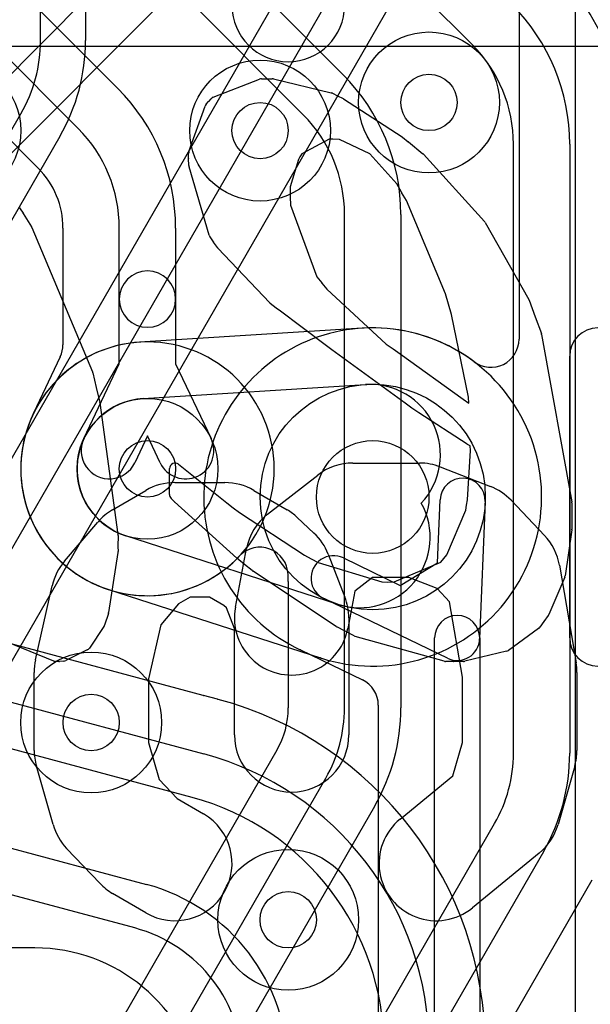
# Model space of a CAD drawing. Extents: x -0.9 to 20.9, y 0 to 28.
# Tile 31 of 44: x 14.8 to 15.8, y 11.9 to 13.6. Entities that reach past the tile are written whole.
import ezdxf

# ---------------------------------------------------------------- set-up
doc = ezdxf.new("R2010")
doc.units = 0
for name, color, linetype in [('2-3-via', 1, 'CONTINUOUS'), ('3-4-bvh', 1, 'CONTINUOUS'), ('4-5-via', 1, 'CONTINUOUS'), ('4-6-via', 1, 'CONTINUOUS'), ('L1', 3, 'CONTINUOUS'), ('L2', 3, 'CONTINUOUS'), ('L3', 3, 'CONTINUOUS'), ('L4', 3, 'CONTINUOUS'), ('L5', 7, 'CONTINUOUS'), ('L6', 7, 'CONTINUOUS'), ('PartsSilk-A', 221, 'CONTINUOUS'), ('PartsSilk-B', 221, 'CONTINUOUS'), ('Silk-A', 140, 'CONTINUOUS'), ('Silk-B', 140, 'CONTINUOUS')]:
    doc.layers.add(name, color=color, linetype=linetype)

msp = doc.modelspace()

# ---------------------------------------------------------------- linework, layer by layer
at = {"layer": '2-3-via'}
for centre in [(15.55, 13.45), (14.95, 12.35), (15.3, 12)]:
    msp.add_circle(centre, 0.05, dxfattribs=at)
at = {"layer": '3-4-bvh'}
msp.add_circle((15.45, 12.75), 0.1, dxfattribs=at)
at = {"layer": '4-5-via'}
msp.add_circle((15.25, 13.4), 0.05, dxfattribs=at)
at = {"layer": '4-6-via'}
msp.add_circle((15.05, 12.8), 0.05, dxfattribs=at)
at = {"layer": 'L1'}
for p, q in [((14.11218, 13.54996), (16.22996, 13.54996)), ((15.8, 12.49997), (15.8, 13.00003))]:
    msp.add_line(p, q, dxfattribs=at)
msp.add_circle((14.7, 13.4), 0.125, dxfattribs=at)
for centre, start, end in [((15.84997, 13.00003), 90, 180), ((15.84997, 12.49997), 180, -90)]:
    msp.add_arc(centre, 0.04997, start, end, dxfattribs=at)
at = {"layer": 'L2'}
for centre in [(15.55, 13.45), (14.7, 13.4), (14.95, 12.35), (15.3, 12)]:
    msp.add_circle(centre, 0.125, dxfattribs=at)
at = {"layer": 'L3'}
for p, q in [((15.81, 8.85647), (15.81, 15.36923)), ((14.86, 13.55982), (14.86, 14.21491)), ((14.94, 14.21491), (14.94, 13.55982)), ((14.30555, 11.94679), (15.37517, 13.79941)), ((15.44445, 13.75941), (14.37483, 11.90679)), ((14.60812, 12.11078), (15.52832, 13.70457)), ((15.70996, 13.67958), (15.70996, 13.03002)), ((14.2302, 12.3993), (14.82517, 13.42983)), ((14.89445, 13.38983), (14.29948, 12.3593)), ((15.56536, 12.63308), (15.5699, 12.74514)), ((15.64984, 12.7419), (15.63997, 12.49839)), ((15.39787, 12.64192), (15.49888, 12.5932)), ((15.49888, 12.5932), (15.56536, 12.63308)), ((15.58262, 12.46398), (15.36311, 12.56986)), ((15.56, 8.72948), (15.56, 12.5)), ((15.64, 12.5), (15.64, 8.72948)), ((15.32152, 12.47886), (15.4317, 12.4257)), ((15.45996, 12.38069), (15.45996, 11.35818)), ((14.84999, 11.95006), (14.65139, 11.95006))]:
    msp.add_line(p, q, dxfattribs=at)
for centre, radius in [((15.55, 13.45), 0.125), ((15.45, 12.75), 0.2), ((14.95, 12.35), 0.125), ((15.3, 12), 0.125)]:
    msp.add_circle(centre, radius, dxfattribs=at)
for centre, radius, start, end in [((14.6, 13.55982), 0.26, -29.99772, 0), ((14.6, 13.55982), 0.34, -29.99843, 0), ((15.45, 12.75), 0.30004, 53.13316, -115.41121), ((15.65999, 13.03002), 0.04997, -126.86531, 0), ((15.60987, 12.74352), 0.04, -2.32095, 177.67895), ((15.38049, 12.60589), 0.04, 64.24846, -115.7502), ((15.6, 12.5), 0.04, 0, 180), ((15.6, 12.50001), 0.04, -115.75154, -2.32095), ((15.29981, 12.43385), 0.04997, 64.25025, 64.59383), ((15.40999, 12.38069), 0.04997, 0, 64.25025), ((14.84999, 11.65001), 0.30005, 10.42047, 90)]:
    msp.add_arc(centre, radius, start, end, dxfattribs=at)
at = {"layer": 'L4'}
for p, q in [((14.50759, 13.05953), (16.43542, 14.98738)), ((15.38335, 14.07679), (14.40936, 13.1028)), ((15.43117, 13.04945), (15.03588, 13.0246)), ((15.04216, 12.92475), (15.43745, 12.9496)), ((15.1492, 12.3981), (13.4336, 12.85779)), ((13.4077, 12.76116), (15.1498, 12.29437)), ((15.1291, 12.2171), (13.387, 12.68389)), ((15.3887, 12.55963), (15.01169, 12.68102)), ((14.98105, 12.58578), (15.35728, 12.46464)), ((13.30594, 12.52959), (15.048, 12.06281)), ((15.0273, 11.98554), (13.28524, 12.45232)), ((15.17431, 12.39138), (15.14947, 12.39803))]:
    msp.add_line(p, q, dxfattribs=at)
for centre, radius in [((15.25, 13.4), 0.125), ((15.45, 12.75), 0.2), ((15.05, 12.8), 0.125)]:
    msp.add_circle(centre, radius, dxfattribs=at)
for centre, radius, start, end in [((15.44999, 12.75), 0.30005, -107.66319, 93.59623), ((15.05, 12.8), 0.22504, 93.5973, -107.84157), ((15.44529, 12.82485), 0.125, -43.24623, 93.59718), ((15.05, 12.8), 0.125, 93.59606, -107.84788), ((15.42701, 12.67861), 0.125, -107.84788, 28.99895), ((15.34273, 12.41683), 0.04997, 72.15967, 73.07344), ((15.42701, 12.67861), 0.22504, -107.8472, -107.6145), ((15.34379, 12.41649), 0.04997, 72.33746, 72.38812), ((15.16213, 12.44637), 0.04997, -104.99567, -104.67587), ((15.18794, 12.43945), 0.04997, -105.83041, -104.17806), ((15.01004, 11.77277), 0.64004, 0, 74.9995), ((15.01004, 11.77277), 0.54, 0, 74.99986), ((15.01004, 11.77277), 0.46, 0, 74.99974), ((14.96, 11.7344), 0.34, 0, 74.99954), ((14.96, 11.7344), 0.26, 0, 74.99846)]:
    msp.add_arc(centre, radius, start, end, dxfattribs=at)
at = {"layer": 'L5'}
for centre in [(15.25, 13.4), (15.05, 12.8)]:
    msp.add_circle(centre, 0.125, dxfattribs=at)
for start, end in [(90, -90), (-90, 90)]:
    msp.add_arc((15.05, 12.8), 0.22504, start, end, dxfattribs=at)
at = {"layer": 'L6'}
for p, q in [((13.67859, 15.21779), (15.39749, 13.49891)), ((15.32678, 13.4282), (13.60788, 15.14708)), ((13.65517, 14.81689), (14.99749, 13.47459)), ((14.92678, 13.40388), (13.58446, 14.74618)), ((13.51372, 14.67545), (14.85605, 13.33314)), ((15.62678, 13.55252), (14.51919, 14.66008)), ((15.7, 12.29565), (15.7, 13.37574)), ((15.8, 13.37574), (15.8, 12.29565)), ((15.4, 12.37605), (15.4, 13.25142)), ((15.5, 13.25142), (15.5, 12.37605)), ((14.89996, 13.2271), (14.89996, 13.02004)), ((15, 13.10104), (15, 13.2271)), ((15.1, 13.2271), (15.1, 13.10104)), ((15, 12.98624), (15, 13.10104)), ((15.1, 13.10104), (15.1, 12.98624)), ((14.89514, 12.99863), (14.84768, 12.89857)), ((14.93707, 12.85358), (15, 12.98624)), ((15.1, 12.98624), (15.16293, 12.85358)), ((15.05, 12.85834), (15.02741, 12.81072)), ((15.07259, 12.81072), (15.05, 12.85834)), ((15.29996, 12.6), (15.29996, 12.37605)), ((15.27965, 12.30067), (13.76025, 9.66903)), ((13.84689, 9.61901), (15.36651, 12.25105)), ((15.45311, 12.20105), (13.93349, 9.56901)), ((14.14689, 9.5386), (15.66651, 12.17065)), ((15.75311, 12.12065), (14.23349, 9.4886)), ((14.32035, 9.43898), (15.83975, 12.07063))]:
    msp.add_line(p, q, dxfattribs=at)
msp.add_circle((15.05, 12.8), 0.125, dxfattribs=at)
for centre, radius, start, end in [((15.44999, 13.37574), 0.45005, 0, 44.9991), ((15.45, 13.37574), 0.35, 0, 45), ((15.45, 13.37574), 0.25, 0, 45), ((15.15, 13.25142), 0.35, 0, 45), ((14.75, 13.2271), 0.35, 0, 45), ((15.15, 13.25142), 0.25, 0, 45), ((14.75, 13.2271), 0.25, 0, 45), ((14.75, 13.22711), 0.14996, -0.00382, 44.9946), ((15.05, 13.10104), 0.05, 0, 180), ((15.05, 13.10104), 0.05, 180, 0), ((14.84999, 13.02004), 0.04997, -25.37017, 0), ((15.04999, 12.80001), 0.22505, 154.3914, -43.39941), ((14.80253, 12.91998), 0.04997, -27.01627, -25.37017), ((14.98224, 12.83215), 0.05, 154.61894, -25.37858), ((15.11776, 12.83215), 0.05, -154.61894, 25.37858), ((15.24982, 12.61105), 0.04997, 1.75446, 136.60555), ((14.89995, 12.6003), 0.40001, -0.04297, 1.75922), ((15.14996, 12.37605), 0.15, -29.99029, 0), ((15.15, 12.37605), 0.25, -29.99958, 0), ((15.15, 12.37605), 0.35, -29.99991, 0), ((15.2366, 12.32605), 0.04997, -30.52135, -29.99234), ((15.45, 12.29565), 0.25, -29.99977, 0), ((15.45, 12.29565), 0.35, -29.99991, 0)]:
    msp.add_arc(centre, radius, start, end, dxfattribs=at)
at = {"layer": 'PartsSilk-A'}
for p, q in [((15.41469, 12.81027), (15.53325, 12.81027)), ((15.57008, 12.80336), (15.659, 12.76877)), ((15.26339, 12.71969), (15.3523, 12.78886)), ((15.09855, 12.77568), (15.18746, 12.77568)), ((14.98808, 12.72726), (15.04736, 12.76184)), ((15.23865, 12.76184), (15.29793, 12.72726)), ((15.69575, 12.74414), (15.75502, 12.68189)), ((14.90284, 12.63644), (14.96212, 12.70561)), ((15.31607, 12.71377), (15.34571, 12.6861)), ((15.20621, 12.55476), (15.22597, 12.65851)), ((15.37105, 12.64871), (15.40069, 12.57263)), ((15.78158, 12.629), (15.81122, 12.45609)), ((15.44956, 12.60707), (15.41842, 12.58284)), ((15.51418, 12.60707), (15.44956, 12.60707)), ((15.56422, 12.58761), (15.51418, 12.60707)), ((14.85124, 12.46127), (14.88088, 12.59268)), ((15.41842, 12.58284), (15.40583, 12.51674)), ((15.58653, 12.56417), (15.56422, 12.58761)), ((15.10526, 12.56037), (15.07355, 12.52337)), ((15.12602, 12.57248), (15.10526, 12.56037)), ((15.15999, 12.57248), (15.12602, 12.57248)), ((15.18572, 12.55747), (15.15999, 12.57248)), ((15.60948, 12.43027), (15.58653, 12.56417)), ((15.19012, 12.55337), (15.18572, 12.55747)), ((15.20442, 12.51666), (15.19012, 12.55337)), ((15.40762, 12.53575), (15.40762, 12.32825)), ((15.07355, 12.52337), (15.05195, 12.4276)), ((15.20442, 12.32825), (15.20442, 12.51666)), ((14.84875, 12.30058), (14.84875, 12.43892)), ((15.81268, 12.43892), (15.81268, 12.30058)), ((15.05195, 12.4276), (15.05195, 12.31481)), ((15.60948, 12.31481), (15.60948, 12.43027)), ((15.05195, 12.31481), (15.07081, 12.24879)), ((15.5925, 12.25537), (15.60948, 12.31481)), ((14.8823, 12.16892), (14.85266, 12.27267)), ((15.80877, 12.27267), (15.77913, 12.16892)), ((15.07081, 12.24879), (15.10291, 12.21508)), ((15.49862, 12.17869), (15.5925, 12.25537)), ((15.10291, 12.21508), (15.14974, 12.18776)), ((14.96569, 12.06451), (14.90641, 12.12676)), ((15.74571, 12.11814), (15.62716, 12.02131)), ((15.04736, 12.01224), (14.98808, 12.04682))]:
    msp.add_line(p, q, dxfattribs=at)
for centre, radius, start, end in [((15.3, 13.62222), 0.1, 180, 0), ((15.41469, 12.70867), 0.1016, 90, 127.88212), ((15.53325, 12.70867), 0.1016, 68.74628, 90), ((15.09855, 12.67408), 0.1016, 90, 120.25644), ((15.18746, 12.67408), 0.1016, 59.74519, 90), ((15.62217, 12.67408), 0.1016, 43.59621, 68.7439), ((15.03927, 12.6395), 0.1016, 120.25481, 139.4028), ((15.32578, 12.6395), 0.1016, 127.88389, 169.21672), ((15.24674, 12.6395), 0.1016, 46.97026, 59.74356), ((15.27638, 12.61183), 0.1016, 21.28409, 46.96874), ((15.68144, 12.61183), 0.1016, 9.72932, 43.59523), ((14.97999, 12.57033), 0.1016, 139.40666, 167.28943), ((15.30602, 12.53575), 0.1016, 0, 21.28539), ((15.30602, 12.53575), 0.1016, 169.21649, -10.78328), ((14.95035, 12.43892), 0.1016, 167.29197, 180), ((15.71108, 12.43892), 0.1016, 0, 9.72703), ((15.30602, 12.32825), 0.1016, 180, 0), ((14.95035, 12.30058), 0.1016, 180, -164.05606), ((15.71108, 12.30058), 0.1016, -15.94462, 0), ((15.09855, 12.1), 0.1016, -120.25481, 59.74356), ((15.56289, 12.1), 0.1016, 129.24021, -50.75853), ((14.97999, 12.19683), 0.1016, -164.05538, -136.39994), ((15.68144, 12.19683), 0.1016, -50.75979, -15.94394), ((15.03927, 12.13458), 0.1016, -136.39971, -120.25644)]:
    msp.add_arc(centre, radius, start, end, dxfattribs=at)
at = {"layer": 'PartsSilk-B'}
for p, q in [((15.16684, 13.45913), (15.24875, 13.49116)), ((15.25225, 13.49185), (15.26173, 13.49198)), ((15.26187, 13.49198), (15.27151, 13.49198)), ((15.27384, 13.4917), (15.37652, 13.46705)), ((15.15417, 13.44671), (15.15867, 13.45173)), ((15.15875, 13.45181), (15.16311, 13.45657)), ((15.37875, 13.46623), (15.38773, 13.46163)), ((15.38773, 13.46163), (15.39728, 13.45695)), ((15.39832, 13.45636), (15.50216, 13.38904)), ((15.12372, 13.36278), (15.15219, 13.44337)), ((15.37257, 13.38466), (15.32403, 13.35873)), ((15.3793, 13.38486), (15.37257, 13.38466)), ((15.39095, 13.38395), (15.3793, 13.38486)), ((15.44476, 13.35873), (15.39095, 13.38395)), ((15.50303, 13.3884), (15.51316, 13.38015)), ((15.51343, 13.37994), (15.53931, 13.35905)), ((15.12302, 13.35121), (15.12315, 13.3596)), ((15.12335, 13.3382), (15.12302, 13.3508)), ((15.31801, 13.34868), (15.30321, 13.30015)), ((15.32088, 13.35363), (15.31801, 13.34868)), ((15.32403, 13.35873), (15.32088, 13.35363)), ((15.49261, 13.30542), (15.44476, 13.35873)), ((15.54044, 13.35798), (15.6484, 13.23883)), ((15.15981, 13.21437), (15.12376, 13.33561)), ((15.30321, 13.30015), (15.30321, 13.28229)), ((15.50113, 13.2906), (15.49261, 13.30542)), ((15.30321, 13.28229), (15.30373, 13.26784)), ((15.51005, 13.27578), (15.50123, 13.29042)), ((15.5796, 13.11042), (15.51005, 13.27578)), ((14.82418, 13.2614), (14.82934, 13.25336)), ((15.30373, 13.26784), (15.35068, 13.14061)), ((14.82942, 13.25323), (14.8441, 13.22953)), ((14.84482, 13.22813), (14.95238, 12.9721)), ((15.64968, 13.23707), (15.72745, 13.10057)), ((15.16723, 13.20247), (15.16109, 13.21166)), ((15.17416, 13.19239), (15.1673, 13.20236)), ((15.26705, 13.09437), (15.17515, 13.19118)), ((15.35068, 13.14061), (15.35969, 13.12968)), ((15.35971, 13.12965), (15.36867, 13.1187)), ((15.36867, 13.1187), (15.47409, 13.0213)), ((15.58985, 13.07386), (15.5796, 13.11042)), ((15.27868, 13.08493), (15.26805, 13.09344)), ((15.28363, 13.08147), (15.27922, 13.08453)), ((15.72817, 13.09901), (15.73881, 13.0695)), ((15.3657, 13.02005), (15.28363, 13.08147)), ((15.62003, 12.9274), (15.58985, 13.07386)), ((15.73881, 13.0695), (15.74963, 13.04025)), ((15.75009, 13.03855), (15.80357, 12.74159)), ((15.37718, 13.01133), (15.3657, 13.02005)), ((15.47409, 13.0213), (15.48623, 13.01263)), ((15.50771, 12.91635), (15.37735, 13.0112)), ((15.48623, 13.01263), (15.49856, 13.00414)), ((15.49871, 13.00403), (15.61067, 12.92386)), ((14.95289, 12.97052), (14.95906, 12.94432)), ((14.95906, 12.94432), (14.96547, 12.91784)), ((15.62091, 12.91628), (15.62003, 12.9274)), ((14.96566, 12.91685), (14.99761, 12.68336)), ((15.51974, 12.90781), (15.5078, 12.91628)), ((15.6108, 12.92377), (15.62091, 12.91628)), ((15.53178, 12.89933), (15.51977, 12.90779)), ((15.61756, 12.84391), (15.53211, 12.89911)), ((15.62319, 12.8409), (15.61832, 12.84347)), ((15.62355, 12.83277), (15.62319, 12.8409)), ((15.61825, 12.7449), (15.62355, 12.83277)), ((15.10536, 12.80821), (15.19098, 12.73979)), ((15.08912, 12.75456), (15.08912, 12.8004)), ((15.09736, 12.74198), (15.09192, 12.74762)), ((15.20861, 12.64179), (15.09787, 12.74149)), ((15.19098, 12.73979), (15.20207, 12.73111)), ((15.61542, 12.72655), (15.61685, 12.73553)), ((15.61685, 12.73553), (15.61825, 12.7449)), ((15.80373, 12.73971), (15.80341, 12.7112)), ((15.20207, 12.73111), (15.2132, 12.72265)), ((15.2132, 12.72265), (15.32881, 12.64695)), ((15.58152, 12.64731), (15.61542, 12.72655)), ((15.80341, 12.7112), (15.80353, 12.69325)), ((14.9977, 12.68182), (14.99735, 12.66247)), ((15.80343, 12.69176), (15.79175, 12.61027)), ((14.99756, 12.65148), (14.98091, 12.54513)), ((14.99735, 12.66247), (14.99767, 12.65338)), ((15.32881, 12.64695), (15.34079, 12.64025)), ((15.57625, 12.64074), (15.58152, 12.64731)), ((15.22231, 12.6304), (15.20891, 12.64152)), ((15.23576, 12.6194), (15.22237, 12.63036)), ((15.34079, 12.64025), (15.35298, 12.63387)), ((15.35298, 12.63387), (15.46613, 12.59945)), ((15.48799, 12.59945), (15.57094, 12.63423)), ((15.57094, 12.63423), (15.57625, 12.64074)), ((15.38542, 12.52027), (15.23657, 12.6188)), ((15.46613, 12.59945), (15.4767, 12.5991)), ((15.4767, 12.5991), (15.48799, 12.59945)), ((15.79106, 12.60779), (15.76307, 12.54161)), ((14.98056, 12.54365), (14.97395, 12.52287)), ((15.75416, 12.52906), (15.74698, 12.51891)), ((15.76191, 12.53958), (15.75416, 12.52906)), ((14.9727, 12.52029), (14.94675, 12.48199)), ((15.41716, 12.50356), (15.38629, 12.51976)), ((15.74466, 12.51657), (15.69101, 12.47794)), ((14.88368, 12.45908), (14.78171, 12.50053)), ((15.57677, 12.45877), (15.41912, 12.50278)), ((14.9429, 12.47863), (14.90508, 12.45994)), ((15.68749, 12.47633), (15.61346, 12.45868)), ((14.89227, 12.45811), (14.887, 12.45835)), ((14.90167, 12.45896), (14.89374, 12.45815)), ((15.59371, 12.45807), (15.57923, 12.4584)), ((15.61134, 12.45841), (15.59414, 12.45807))]:
    msp.add_line(p, q, dxfattribs=at)
for centre, radius, start, end in [((15.25239, 13.48185), 0.01, 90.80209, 111.35438), ((15.26187, 13.48198), 0.01, 90, 90.80209), ((15.27151, 13.48198), 0.01, 76.51987, 90), ((15.16612, 13.44506), 0.01, 137.51421, 138.16185), ((15.17048, 13.44982), 0.01, 111.35438, 137.51421), ((15.37419, 13.45733), 0.01, 62.87123, 76.51987), ((15.39288, 13.44797), 0.01, 57.04099, 63.89617), ((15.16162, 13.44004), 0.01, 138.16185, 160.55043), ((15.49672, 13.38065), 0.01, 50.84774, 57.04099), ((15.50712, 13.37218), 0.01, 50.88391, 52.84363), ((15.13315, 13.35945), 0.01, 160.55043, 179.14063), ((15.13302, 13.35106), 0.01, 179.14063, -178.51065), ((15.53303, 13.35127), 0.01, 42.16188, 51.0896), ((15.13335, 13.33846), 0.01, -178.51065, -163.44886), ((15.5098, 13.29558), 0.01, -150.12718, -148.94784), ((14.81576, 13.256), 0.01, 32.67328, 43.58107), ((14.82092, 13.24796), 0.01, 31.79891, 32.67328), ((14.8356, 13.22426), 0.01, 22.76973, 31.79891), ((15.64099, 13.23212), 0.01, 29.66671, 42.16188), ((15.1694, 13.21722), 0.01, -163.44886, -146.21457), ((15.17554, 13.20803), 0.01, -146.21457, -145.46787), ((15.1824, 13.19806), 0.01, -145.46787, -136.49997), ((15.35197, 13.12332), 0.01, 39.27731, 39.48286), ((15.71876, 13.09562), 0.01, 19.81181, 29.66671), ((15.2743, 13.10125), 0.01, -136.49997, -128.66875), ((15.28493, 13.09274), 0.01, -128.66875, -124.81835), ((15.74025, 13.03678), 0.01, 10.19721, 20.30125), ((15.38323, 13.01929), 0.01, -127.23666, -126.01053), ((15.49289, 12.9959), 0.01, 54.40237, 55.46787), ((14.94316, 12.96823), 0.01, 13.2438, 22.76973), ((14.95575, 12.91549), 0.01, 7.81418, 13.59156), ((15.51359, 12.92444), 0.01001, -126.01053, -125.35794), ((15.60485, 12.91573), 0.01, 53.49672, 54.40237), ((15.52553, 12.91597), 0.01001, -125.35794, -125.15154), ((15.53754, 12.90751), 0.01, -125.15154, -122.87978), ((15.62299, 12.85231), 0.01, -122.87978, -117.84662), ((15.09912, 12.8004), 0.01, 51.376, 180), ((15.09912, 12.75456), 0.01, 180, -136.05341), ((15.10456, 12.74892), 0.01, -136.05341, -131.99999), ((15.79373, 12.73982), 0.01, -0.63023, 10.19721), ((14.9877, 12.682), 0.01, -1.03121, 7.81418), ((15.79353, 12.69318), 0.01, -8.16251, 0.40106), ((14.98768, 12.65303), 0.01, -8.91604, 2.00654), ((15.2153, 12.64922), 0.01001, -131.99999, -129.68827), ((15.2287, 12.6381), 0.01001, -129.68827, -129.27731), ((15.24209, 12.62714), 0.01, -129.27731, -123.4994), ((15.78185, 12.61169), 0.01, -22.95036, -8.16251), ((14.97103, 12.54668), 0.01, -17.63772, -8.91604), ((15.75386, 12.54551), 0.01, -36.37707, -22.95036), ((14.96442, 12.5259), 0.01, -34.11906, -17.63772), ((15.39094, 12.52861), 0.01, -123.4994, -117.7185), ((15.73882, 12.52469), 0.01, -54.27587, -35.31121), ((15.42181, 12.51241), 0.01, -117.7185, -105.60693), ((14.93847, 12.4876), 0.01, -63.71669, -34.11906), ((15.68517, 12.48606), 0.01, -76.58893, -54.27587), ((14.88745, 12.46834), 0.01, -112.15259, -92.57915), ((14.89272, 12.4681), 0.01, -92.57915, -84.14691), ((14.90065, 12.46891), 0.01, -84.14691, -63.71669), ((15.57946, 12.4684), 0.01, -105.60693, -91.31757), ((15.59394, 12.46807), 0.01, -91.31757, -88.85424), ((15.61114, 12.46841), 0.01, -88.85424, -76.58893)]:
    msp.add_arc(centre, radius, start, end, dxfattribs=at)
at = {"layer": 'Silk-A'}
for p, q in [((15.41469, 12.81027), (15.53325, 12.81027)), ((15.57008, 12.80336), (15.659, 12.76877)), ((15.26339, 12.71969), (15.3523, 12.78886)), ((15.09855, 12.77568), (15.18746, 12.77568)), ((14.98808, 12.72726), (15.04736, 12.76184)), ((15.23865, 12.76184), (15.29793, 12.72726)), ((15.69575, 12.74414), (15.75502, 12.68189)), ((14.90284, 12.63644), (14.96212, 12.70561)), ((15.31607, 12.71377), (15.34571, 12.6861)), ((15.20621, 12.55476), (15.22597, 12.65851)), ((15.37105, 12.64871), (15.40069, 12.57263)), ((15.78158, 12.629), (15.81122, 12.45609)), ((15.44956, 12.60707), (15.41842, 12.58284)), ((15.51418, 12.60707), (15.44956, 12.60707)), ((15.56422, 12.58761), (15.51418, 12.60707)), ((14.85124, 12.46127), (14.88088, 12.59268)), ((15.41842, 12.58284), (15.40583, 12.51674)), ((15.58653, 12.56417), (15.56422, 12.58761)), ((15.10526, 12.56037), (15.07355, 12.52337)), ((15.12602, 12.57248), (15.10526, 12.56037)), ((15.15999, 12.57248), (15.12602, 12.57248)), ((15.18572, 12.55747), (15.15999, 12.57248)), ((15.60948, 12.43027), (15.58653, 12.56417)), ((15.19012, 12.55337), (15.18572, 12.55747)), ((15.20442, 12.51666), (15.19012, 12.55337)), ((15.40762, 12.53575), (15.40762, 12.32825)), ((15.07355, 12.52337), (15.05195, 12.4276)), ((15.20442, 12.32825), (15.20442, 12.51666)), ((14.84875, 12.30058), (14.84875, 12.43892)), ((15.81268, 12.43892), (15.81268, 12.30058)), ((15.05195, 12.4276), (15.05195, 12.31481)), ((15.60948, 12.31481), (15.60948, 12.43027)), ((15.05195, 12.31481), (15.07081, 12.24879)), ((15.5925, 12.25537), (15.60948, 12.31481)), ((14.8823, 12.16892), (14.85266, 12.27267)), ((15.80877, 12.27267), (15.77913, 12.16892)), ((15.07081, 12.24879), (15.10291, 12.21508)), ((15.49862, 12.17869), (15.5925, 12.25537)), ((15.10291, 12.21508), (15.14974, 12.18776)), ((14.96569, 12.06451), (14.90641, 12.12676)), ((15.74571, 12.11814), (15.62716, 12.02131)), ((15.04736, 12.01224), (14.98808, 12.04682))]:
    msp.add_line(p, q, dxfattribs=at)
for centre, radius, start, end in [((15.3, 13.62222), 0.1, 180, 0), ((15.41469, 12.70867), 0.1016, 90, 127.88212), ((15.53325, 12.70867), 0.1016, 68.74628, 90), ((15.09855, 12.67408), 0.1016, 90, 120.25644), ((15.18746, 12.67408), 0.1016, 59.74519, 90), ((15.62217, 12.67408), 0.1016, 43.59621, 68.7439), ((15.03927, 12.6395), 0.1016, 120.25481, 139.4028), ((15.32578, 12.6395), 0.1016, 127.88389, 169.21672), ((15.24674, 12.6395), 0.1016, 46.97026, 59.74356), ((15.27638, 12.61183), 0.1016, 21.28409, 46.96874), ((15.68144, 12.61183), 0.1016, 9.72932, 43.59523), ((14.97999, 12.57033), 0.1016, 139.40666, 167.28943), ((15.30602, 12.53575), 0.1016, 0, 21.28539), ((15.30602, 12.53575), 0.1016, 169.21649, -10.78328), ((14.95035, 12.43892), 0.1016, 167.29197, 180), ((15.71108, 12.43892), 0.1016, 0, 9.72703), ((15.30602, 12.32825), 0.1016, 180, 0), ((14.95035, 12.30058), 0.1016, 180, -164.05606), ((15.71108, 12.30058), 0.1016, -15.94462, 0), ((15.09855, 12.1), 0.1016, -120.25481, 59.74356), ((15.56289, 12.1), 0.1016, 129.24021, -50.75853), ((14.97999, 12.19683), 0.1016, -164.05538, -136.39994), ((15.68144, 12.19683), 0.1016, -50.75979, -15.94394), ((15.03927, 12.13458), 0.1016, -136.39971, -120.25644)]:
    msp.add_arc(centre, radius, start, end, dxfattribs=at)
at = {"layer": 'Silk-B'}
for p, q in [((15.16684, 13.45913), (15.24875, 13.49116)), ((15.25225, 13.49185), (15.26173, 13.49198)), ((15.26187, 13.49198), (15.27151, 13.49198)), ((15.27384, 13.4917), (15.37652, 13.46705)), ((15.15417, 13.44671), (15.15867, 13.45173)), ((15.15875, 13.45181), (15.16311, 13.45657)), ((15.37875, 13.46623), (15.38773, 13.46163)), ((15.38773, 13.46163), (15.39728, 13.45695)), ((15.39832, 13.45636), (15.50216, 13.38904)), ((15.12372, 13.36278), (15.15219, 13.44337)), ((15.37257, 13.38466), (15.32403, 13.35873)), ((15.3793, 13.38486), (15.37257, 13.38466)), ((15.39095, 13.38395), (15.3793, 13.38486)), ((15.44476, 13.35873), (15.39095, 13.38395)), ((15.50303, 13.3884), (15.51316, 13.38015)), ((15.51343, 13.37994), (15.53931, 13.35905)), ((15.12302, 13.35121), (15.12315, 13.3596)), ((15.12335, 13.3382), (15.12302, 13.3508)), ((15.31801, 13.34868), (15.30321, 13.30015)), ((15.32088, 13.35363), (15.31801, 13.34868)), ((15.32403, 13.35873), (15.32088, 13.35363)), ((15.49261, 13.30542), (15.44476, 13.35873)), ((15.54044, 13.35798), (15.6484, 13.23883)), ((15.15981, 13.21437), (15.12376, 13.33561)), ((15.30321, 13.30015), (15.30321, 13.28229)), ((15.50113, 13.2906), (15.49261, 13.30542)), ((15.30321, 13.28229), (15.30373, 13.26784)), ((15.51005, 13.27578), (15.50123, 13.29042)), ((15.5796, 13.11042), (15.51005, 13.27578)), ((14.82418, 13.2614), (14.82934, 13.25336)), ((15.30373, 13.26784), (15.35068, 13.14061)), ((14.82942, 13.25323), (14.8441, 13.22953)), ((14.84482, 13.22813), (14.95238, 12.9721)), ((15.64968, 13.23707), (15.72745, 13.10057)), ((15.16723, 13.20247), (15.16109, 13.21166)), ((15.17416, 13.19239), (15.1673, 13.20236)), ((15.26705, 13.09437), (15.17515, 13.19118)), ((15.35068, 13.14061), (15.35969, 13.12968)), ((15.35971, 13.12965), (15.36867, 13.1187)), ((15.36867, 13.1187), (15.47409, 13.0213)), ((15.58985, 13.07386), (15.5796, 13.11042)), ((15.27868, 13.08493), (15.26805, 13.09344)), ((15.28363, 13.08147), (15.27922, 13.08453)), ((15.72817, 13.09901), (15.73881, 13.0695)), ((15.3657, 13.02005), (15.28363, 13.08147)), ((15.62003, 12.9274), (15.58985, 13.07386)), ((15.73881, 13.0695), (15.74963, 13.04025)), ((15.75009, 13.03855), (15.80357, 12.74159)), ((15.37718, 13.01133), (15.3657, 13.02005)), ((15.47409, 13.0213), (15.48623, 13.01263)), ((15.50771, 12.91635), (15.37735, 13.0112)), ((15.48623, 13.01263), (15.49856, 13.00414)), ((15.49871, 13.00403), (15.61067, 12.92386)), ((14.95289, 12.97052), (14.95906, 12.94432)), ((14.95906, 12.94432), (14.96547, 12.91784)), ((15.62091, 12.91628), (15.62003, 12.9274)), ((14.96566, 12.91685), (14.99761, 12.68336)), ((15.51974, 12.90781), (15.5078, 12.91628)), ((15.6108, 12.92377), (15.62091, 12.91628)), ((15.53178, 12.89933), (15.51977, 12.90779)), ((15.61756, 12.84391), (15.53211, 12.89911)), ((15.62319, 12.8409), (15.61832, 12.84347)), ((15.62355, 12.83277), (15.62319, 12.8409)), ((15.61825, 12.7449), (15.62355, 12.83277)), ((15.10536, 12.80821), (15.19098, 12.73979)), ((15.08912, 12.75456), (15.08912, 12.8004)), ((15.09736, 12.74198), (15.09192, 12.74762)), ((15.20861, 12.64179), (15.09787, 12.74149)), ((15.19098, 12.73979), (15.20207, 12.73111)), ((15.61542, 12.72655), (15.61685, 12.73553)), ((15.61685, 12.73553), (15.61825, 12.7449)), ((15.80373, 12.73971), (15.80341, 12.7112)), ((15.20207, 12.73111), (15.2132, 12.72265)), ((15.2132, 12.72265), (15.32881, 12.64695)), ((15.58152, 12.64731), (15.61542, 12.72655)), ((15.80341, 12.7112), (15.80353, 12.69325)), ((14.9977, 12.68182), (14.99735, 12.66247)), ((15.80343, 12.69176), (15.79175, 12.61027)), ((14.99756, 12.65148), (14.98091, 12.54513)), ((14.99735, 12.66247), (14.99767, 12.65338)), ((15.32881, 12.64695), (15.34079, 12.64025)), ((15.57625, 12.64074), (15.58152, 12.64731)), ((15.22231, 12.6304), (15.20891, 12.64152)), ((15.23576, 12.6194), (15.22237, 12.63036)), ((15.34079, 12.64025), (15.35298, 12.63387)), ((15.35298, 12.63387), (15.46613, 12.59945)), ((15.48799, 12.59945), (15.57094, 12.63423)), ((15.57094, 12.63423), (15.57625, 12.64074)), ((15.38542, 12.52027), (15.23657, 12.6188)), ((15.46613, 12.59945), (15.4767, 12.5991)), ((15.4767, 12.5991), (15.48799, 12.59945)), ((15.79106, 12.60779), (15.76307, 12.54161)), ((14.98056, 12.54365), (14.97395, 12.52287)), ((15.75416, 12.52906), (15.74698, 12.51891)), ((15.76191, 12.53958), (15.75416, 12.52906)), ((14.9727, 12.52029), (14.94675, 12.48199)), ((15.41716, 12.50356), (15.38629, 12.51976)), ((15.74466, 12.51657), (15.69101, 12.47794)), ((14.88368, 12.45908), (14.78171, 12.50053)), ((15.57677, 12.45877), (15.41912, 12.50278)), ((14.9429, 12.47863), (14.90508, 12.45994)), ((15.68749, 12.47633), (15.61346, 12.45868)), ((14.89227, 12.45811), (14.887, 12.45835)), ((14.90167, 12.45896), (14.89374, 12.45815)), ((15.59371, 12.45807), (15.57923, 12.4584)), ((15.61134, 12.45841), (15.59414, 12.45807))]:
    msp.add_line(p, q, dxfattribs=at)
for centre, radius, start, end in [((15.25239, 13.48185), 0.01, 90.80209, 111.35438), ((15.26187, 13.48198), 0.01, 90, 90.80209), ((15.27151, 13.48198), 0.01, 76.51987, 90), ((15.16612, 13.44506), 0.01, 137.51421, 138.16185), ((15.17048, 13.44982), 0.01, 111.35438, 137.51421), ((15.37419, 13.45733), 0.01, 62.87123, 76.51987), ((15.39288, 13.44797), 0.01, 57.04099, 63.89617), ((15.16162, 13.44004), 0.01, 138.16185, 160.55043), ((15.49672, 13.38065), 0.01, 50.84774, 57.04099), ((15.50712, 13.37218), 0.01, 50.88391, 52.84363), ((15.13315, 13.35945), 0.01, 160.55043, 179.14063), ((15.13302, 13.35106), 0.01, 179.14063, -178.51065), ((15.53303, 13.35127), 0.01, 42.16188, 51.0896), ((15.13335, 13.33846), 0.01, -178.51065, -163.44886), ((15.5098, 13.29558), 0.01, -150.12718, -148.94784), ((14.81576, 13.256), 0.01, 32.67328, 43.58107), ((14.82092, 13.24796), 0.01, 31.79891, 32.67328), ((14.8356, 13.22426), 0.01, 22.76973, 31.79891), ((15.64099, 13.23212), 0.01, 29.66671, 42.16188), ((15.1694, 13.21722), 0.01, -163.44886, -146.21457), ((15.17554, 13.20803), 0.01, -146.21457, -145.46787), ((15.1824, 13.19806), 0.01, -145.46787, -136.49997), ((15.35197, 13.12332), 0.01, 39.27731, 39.48286), ((15.71876, 13.09562), 0.01, 19.81181, 29.66671), ((15.2743, 13.10125), 0.01, -136.49997, -128.66875), ((15.28493, 13.09274), 0.01, -128.66875, -124.81835), ((15.74025, 13.03678), 0.01, 10.19721, 20.30125), ((15.38323, 13.01929), 0.01, -127.23666, -126.01053), ((15.49289, 12.9959), 0.01, 54.40237, 55.46787), ((14.94316, 12.96823), 0.01, 13.2438, 22.76973), ((14.95575, 12.91549), 0.01, 7.81418, 13.59156), ((15.51359, 12.92444), 0.01001, -126.01053, -125.35794), ((15.60485, 12.91573), 0.01, 53.49672, 54.40237), ((15.52553, 12.91597), 0.01001, -125.35794, -125.15154), ((15.53754, 12.90751), 0.01, -125.15154, -122.87978), ((15.62299, 12.85231), 0.01, -122.87978, -117.84662), ((15.09912, 12.8004), 0.01, 51.376, 180), ((15.09912, 12.75456), 0.01, 180, -136.05341), ((15.10456, 12.74892), 0.01, -136.05341, -131.99999), ((15.79373, 12.73982), 0.01, -0.63023, 10.19721), ((14.9877, 12.682), 0.01, -1.03121, 7.81418), ((15.79353, 12.69318), 0.01, -8.16251, 0.40106), ((14.98768, 12.65303), 0.01, -8.91604, 2.00654), ((15.2153, 12.64922), 0.01001, -131.99999, -129.68827), ((15.2287, 12.6381), 0.01001, -129.68827, -129.27731), ((15.24209, 12.62714), 0.01, -129.27731, -123.4994), ((15.78185, 12.61169), 0.01, -22.95036, -8.16251), ((14.97103, 12.54668), 0.01, -17.63772, -8.91604), ((15.75386, 12.54551), 0.01, -36.37707, -22.95036), ((14.96442, 12.5259), 0.01, -34.11906, -17.63772), ((15.39094, 12.52861), 0.01, -123.4994, -117.7185), ((15.73882, 12.52469), 0.01, -54.27587, -35.31121), ((15.42181, 12.51241), 0.01, -117.7185, -105.60693), ((14.93847, 12.4876), 0.01, -63.71669, -34.11906), ((15.68517, 12.48606), 0.01, -76.58893, -54.27587), ((14.88745, 12.46834), 0.01, -112.15259, -92.57915), ((14.89272, 12.4681), 0.01, -92.57915, -84.14691), ((14.90065, 12.46891), 0.01, -84.14691, -63.71669), ((15.57946, 12.4684), 0.01, -105.60693, -91.31757), ((15.59394, 12.46807), 0.01, -91.31757, -88.85424), ((15.61114, 12.46841), 0.01, -88.85424, -76.58893)]:
    msp.add_arc(centre, radius, start, end, dxfattribs=at)

doc.saveas('drawing.dxf')
